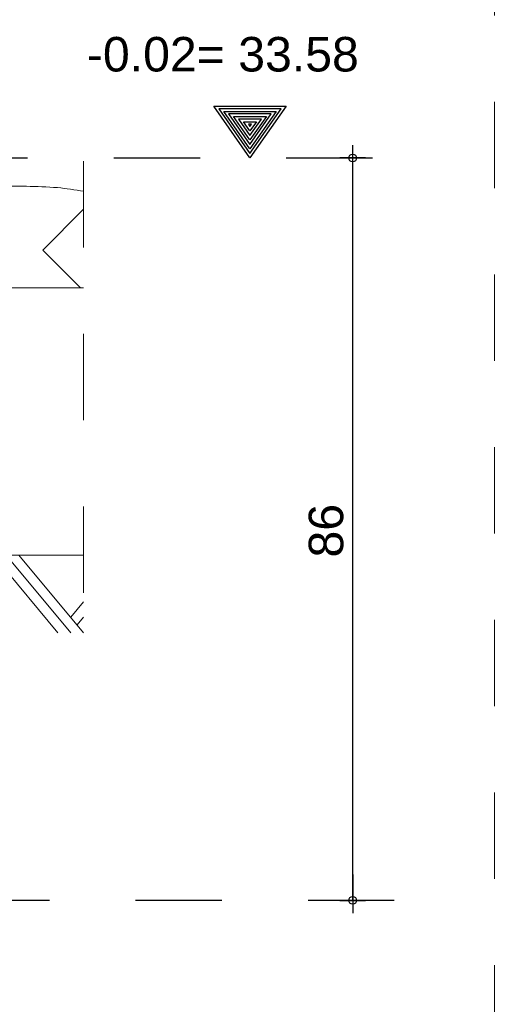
# Model space of a CAD drawing. Header units: metres. Extents: x 1316.5 to 1415.3, y -94.1 to -52.
# Tile 232 of 256: x 1390.234 to 1390.784, y -71.275 to -70.134. Entities that reach past the tile are written whole.
import ezdxf

# ---------------------------------------------------------------- set-up
doc = ezdxf.new("R2010")
doc.units = ezdxf.units.M
doc.header["$PDMODE"] = 65
for name, pattern in [('AUSGEZOGEN', [0]), ('STRICHLINIE2_S3', [0.055, 0.04, -0.015]), ('STRICHLINIE_S4', [0.008, 0.006, -0.002]), ('STRICHPUNKT2_S5', [0.1, 0.07, -0.01, 0.01, -0.01])]:
    doc.linetypes.add(name, pattern=pattern)
for name, color, linetype, lineweight in [('XR$1$Ansicht', 1, 'AUSGEZOGEN', 50), ('XR$1$Legende', 4, 'AUSGEZOGEN', 13), ('XR$1$Maßlinie 1_50', 7, 'AUSGEZOGEN', 25), ('XR$1$Muster', 4, 'AUSGEZOGEN', 13), ('XR$1$Text 1_100', 3, 'AUSGEZOGEN', 18), ('XR$1$Text 1_50', 3, 'AUSGEZOGEN', 18), ('XR$1$Wand', 1, 'AUSGEZOGEN', 50), ('XR$1$Wand Mauerwerk tr_1', 42, 'AUSGEZOGEN', 18)]:
    doc.layers.add(name, color=color, linetype=linetype, lineweight=lineweight)
doc.styles.add('ARIAL', font='arial.ttf')
doc.dimstyles.new('DIMSTYLE_4', dxfattribs={"dimtxt": 0.04, "dimasz": 0.03, "dimexe": 0, "dimexo": 1e-06, "dimgap": 0.02, "dimtad": 2, "dimdec": 1, "dimlfac": 100, "dimrnd": 0.5, "dimzin": 4, "dimdsep": 46, "dimtxsty": 'ARIAL', "dimblk1": 'ALL_ML_KREIS', "dimblk2": 'ALL_ML_KREIS', "dimsah": 1, "dimcen": 0, "dimse1": 1, "dimse2": 1, "dimclrd": 7, "dimclre": 7, "dimclrt": 7, "dimadec": 0, "dimazin": 0, "dimtfac": 1, "dimtdec": 0, "dimtix": 1, "dimtmove": 2, "dimatfit": 3, "dimfxl": 0, "dimtzin": 0, "dimlwd": 0, "dimlwe": 25, "dimarcsym": 0})
pattern_1 = [(315, (0.265165, -6e-17), (0.1325825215, -3e-17), [0.09375, -0.09375]), (45, (0.265165, -6e-17), (3e-17, 0.1325825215), [0.09375, -0.09375])]

# ---------------------------------------------------------------- blocks, each defined once
blk = doc.blocks.new('NSY145')
at = {"color": 0, "linetype": 'ByBlock', "lineweight": -2}
for p, q in [((-0.007, 0.01), (0, 0.01)), ((0, 0), (-0.007, 0.01)), ((0, 0.01), (0.007, 0.01)), ((0.007, 0.01), (0, 0)), ((0.00604, 0.0095), (-0.00604, 0.0095)), ((-0.00604, 0.0095), (0, 0.00087)), ((-0.00508, 0.009), (0, 0.009)), ((0, 0.00174), (-0.00508, 0.009)), ((0.00412, 0.0085), (-0.00412, 0.0085)), ((-0.00412, 0.0085), (0, 0.00261)), ((-0.00317, 0.008), (0, 0.008)), ((0, 0.00348), (-0.00317, 0.008)), ((0, 0.00087), (0.00604, 0.0095)), ((0, 0.009), (0.00508, 0.009)), ((0.00508, 0.009), (0, 0.00174)), ((0, 0.00261), (0.00412, 0.0085)), ((0, 0.008), (0.00317, 0.008)), ((0.00317, 0.008), (0, 0.00348)), ((0.0022, 0.0075), (-0.0022, 0.0075)), ((-0.0022, 0.0075), (0, 0.00436)), ((-0.00126, 0.007), (0, 0.007)), ((0, 0.00522), (-0.00126, 0.007)), ((0.00028, 0.0065), (-0.00028, 0.0065)), ((-0.00028, 0.0065), (0, 0.0061)), ((0, 0.00436), (0.0022, 0.0075)), ((0, 0.007), (0.00126, 0.007)), ((0.00126, 0.007), (0, 0.00522)), ((0, 0.0061), (0.00028, 0.0065))]:
    blk.add_line(p, q, dxfattribs=at)
blk = doc.blocks.new('MUSTERELEMENT_9')
at = {"layer": 'XR$1$Wand', "color": 52, "linetype": 'AUSGEZOGEN', "lineweight": 13, "transparency": 33554687}
for p, q in [((1389.6027, -70.7545), (1389.5773, -70.785)), ((1389.6777, -70.8445), (1389.6027, -70.7545)), ((1389.6927, -70.8445), (1389.6177, -70.7545)), ((1389.7077, -70.8445), (1389.6327, -70.7545)), ((1389.7527, -70.7545), (1389.7077, -70.8085)), ((1389.8277, -70.8445), (1389.7527, -70.7545)), ((1389.8427, -70.8445), (1389.7677, -70.7545)), ((1389.8577, -70.8445), (1389.7827, -70.7545)), ((1389.9027, -70.7545), (1389.8577, -70.8085)), ((1389.9777, -70.8445), (1389.9027, -70.7545)), ((1389.9927, -70.8445), (1389.9177, -70.7545)), ((1390.0077, -70.8445), (1389.9327, -70.7545)), ((1390.0527, -70.7545), (1390.0077, -70.8085)), ((1390.1277, -70.8445), (1390.0527, -70.7545)), ((1390.1427, -70.8445), (1390.0677, -70.7545)), ((1390.1577, -70.8445), (1390.0827, -70.7545)), ((1390.2027, -70.7545), (1390.1577, -70.8085)), ((1390.2777, -70.8445), (1390.2027, -70.7545)), ((1390.2927, -70.8445), (1390.2177, -70.7545)), ((1390.3077, -70.8445), (1390.2327, -70.7545)), ((1389.6102, -70.7635), (1389.5773, -70.803)), ((1389.6177, -70.7725), (1389.5773, -70.821)), ((1389.7602, -70.7635), (1389.7077, -70.8265)), ((1389.7677, -70.7725), (1389.7077, -70.8445)), ((1389.9102, -70.7635), (1389.8577, -70.8265)), ((1389.9177, -70.7725), (1389.8577, -70.8445)), ((1390.0602, -70.7635), (1390.0077, -70.8265)), ((1390.0677, -70.7725), (1390.0077, -70.8445)), ((1390.2102, -70.7635), (1390.1577, -70.8265)), ((1390.2177, -70.7725), (1390.1577, -70.8445)), ((1389.7077, -70.8085), (1389.6927, -70.8265)), ((1389.8577, -70.8085), (1389.8427, -70.8265)), ((1390.0077, -70.8085), (1389.9927, -70.8265)), ((1390.1577, -70.8085), (1390.1427, -70.8265)), ((1390.3077, -70.8085), (1390.2927, -70.8265)), ((1389.7077, -70.8265), (1389.7002, -70.8355)), ((1389.8577, -70.8265), (1389.8502, -70.8355)), ((1390.0077, -70.8265), (1390.0002, -70.8355)), ((1390.1577, -70.8265), (1390.1502, -70.8355)), ((1390.3077, -70.8265), (1390.3002, -70.8355))]:
    blk.add_line(p, q, dxfattribs=at)
blk = doc.blocks.new('ALL_ML_KREIS')
at = {"color": 0, "linetype": 'ByBlock', "lineweight": -2}
for p, q in [((0, -0.5), (0, 0.5)), ((-1, 0), (0.5, 0))]:
    blk.add_line(p, q, dxfattribs=at)
blk.add_circle((0, 0), 0.15, dxfattribs=at)
blk = doc.blocks.new('*D49')
at = {"layer": 'DEFPOINTS', "color": 7, "linetype": 'AUSGEZOGEN', "lineweight": 25, "transparency": 33554687}
for p in [(1390.1277, -70.2945), (1389.5627, -71.1545), (1390.6197, -71.1545)]:
    blk.add_point(p, dxfattribs=at)
at = {"layer": 'XR$1$Maßlinie 1_50', "color": 7, "linetype": 'AUSGEZOGEN', "lineweight": -2, "transparency": 33554687}
blk.add_line((1390.6197, -71.1545), (1390.6197, -70.2945), dxfattribs=at)
at = {"layer": 'XR$1$Maßlinie 1_50', "color": 7, "linetype": 'AUSGEZOGEN', "lineweight": 25, "transparency": 33554687, "xscale": 0.03, "yscale": 0.03, "zscale": 0.03}
for p, rotation in [((1390.6197, -70.2945), 90), ((1390.6197, -71.1545), 270)]:
    blk.add_blockref('ALL_ML_KREIS', p, dxfattribs=dict(at, rotation=rotation))
at = {"layer": 'XR$1$Maßlinie 1_50', "color": 7, "linetype": 'AUSGEZOGEN', "lineweight": 25, "transparency": 33554687, "insert": (1390.589, -70.7263), "char_height": 0.04, "width": 0.16, "attachment_point": 5, "rotation": 90, "style": 'ARIAL'}
blk.add_mtext('\\A1;{\\A1;{86\\H0.026400;\\S^ ;}}', dxfattribs=at)

msp = doc.modelspace()

# ---------------------------------------------------------------- hatches: boundary and pattern name
at = {"layer": 'XR$1$Muster', "linetype": 'AUSGEZOGEN', "lineweight": 13, "transparency": 33554687}
h = msp.add_hatch(dxfattribs=at)
h.set_pattern_fill('MUSTER', scale=0.09375, angle=315, style=0, pattern_type=2)
h.set_pattern_definition(pattern_1)
h.paths.add_polyline_path([(1390.3086, -70.3332), (1390.2985, -70.3315), (1390.2896, -70.3302), (1390.2815, -70.3293), (1390.2737, -70.3285), (1390.2645, -70.328), (1390.2502, -70.3274), (1390.2134, -70.3267), (1390.2039, -70.3261), (1390.1949, -70.3253), (1390.1849, -70.3243), (1390.1735, -70.3227), (1390.1592, -70.3206), (1390.1326, -70.3162), (1390.1157, -70.3136), (1390.1033, -70.3118), (1390.0918, -70.3105), (1390.0846, -70.3092), (1390.0914, -70.3082), (1390.0768, -70.3072), (1390.0601, -70.3064), (1390.0393, -70.3057), (1390.002, -70.3047), (1389.9869, -70.3042), (1389.9764, -70.3036), (1389.9675, -70.3029), (1389.9596, -70.3021), (1389.9524, -70.3012), (1389.9457, -70.3001), (1389.9427, -70.2995), (1389.9427, -70.325), (1389.9427, -70.4446), (1390.3067, -70.4449), (1390.3077, -70.4441), (1390.3077, -70.3331), (1390.3127, -70.334)], flags=0)
h = msp.add_hatch(dxfattribs=at)
h.set_pattern_fill('MUSTER', scale=0.09375, angle=315, style=0, pattern_type=2)
h.set_pattern_definition(pattern_1)
h.paths.add_polyline_path([(1390.3249, -70.3364), (1390.3207, -70.3355), (1390.3136, -70.3342)], flags=0)
h = msp.add_hatch(dxfattribs=at)
h.set_pattern_fill('MUSTER', scale=0.15, angle=315, style=0, pattern_type=2)
h.set_pattern_definition([(315, (0.42426, -9e-17), (0.212132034, -5e-17), [0.15, -0.15]), (45, (0.42426, -9e-17), (5e-17, 0.212132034), [0.15, -0.15])])
h.paths.add_polyline_path([(1389.3247, -70.847), (1389.3247, -70.8754), (1389.4618, -70.8754), (1389.4713, -70.8659), (1389.4727, -70.8671), (1389.4727, -70.8645), (1389.5827, -70.7545), (1390.3077, -70.7545), (1390.3077, -70.444), (1390.3067, -70.4449), (1389.9427, -70.4446), (1389.9427, -70.4548), (1390.016, -70.5038), (1390.0717, -70.6445), (1389.7707, -70.6445), (1389.7774, -70.5183), (1389.8927, -70.4545), (1389.8927, -70.4449), (1389.485, -70.4449), (1389.485, -70.6866)], flags=0)

# ---------------------------------------------------------------- linework, layer by layer
at = {"layer": 'XR$1$Ansicht', "color": 7, "linetype": 'AUSGEZOGEN', "lineweight": 13, "transparency": 33554687}
msp.add_line((1389.9427, -70.4449), (1390.3077, -70.4449), dxfattribs=at)
at = {"layer": 'XR$1$Ansicht', "color": 7, "linetype": 'AUSGEZOGEN', "lineweight": 13, "transparency": 33554687, "start_tangent": (-0.99665, 0.178291), "end_tangent": (-1.004401, 0.192164)}
msp.add_spline([(1390.3077, -70.3331), (1390.2774, -70.3289), (1390.2052, -70.3262), (1390.1031, -70.3118), (1390.0066, -70.3048), (1389.9427, -70.2995)], degree=3, dxfattribs=at)
at = {"layer": 'XR$1$Legende', "color": 4, "linetype": 'STRICHLINIE2_S3', "lineweight": 13, "transparency": 33554687}
msp.add_line((1390.3077, -70.7545), (1389.5773, -70.7545), dxfattribs=at)
at = {"layer": 'XR$1$Text 1_50', "color": 4, "linetype": 'STRICHPUNKT2_S5', "lineweight": 13, "transparency": 33554687}
msp.add_line((1390.3077, -70.7982), (1390.3077, -70.2643), dxfattribs=at)
at = {"layer": 'XR$1$Text 1_50', "color": 3, "linetype": 'STRICHPUNKT2_S5', "lineweight": 25, "transparency": 33554687}
for p, q in [((1389.9427, -70.2945), (1390.6629, -70.2945)), ((1390.668, -71.1545), (1389.4097, -71.1545))]:
    msp.add_line(p, q, dxfattribs=at)
at = {"layer": 'XR$1$Wand Mauerwerk tr_1', "color": 7, "linetype": 'STRICHLINIE_S4', "lineweight": 18, "transparency": 33554687}
msp.add_lwpolyline([(1387.1014, -69.0296), (1390.784, -69.0296), (1390.784, -71.8879), (1387.1014, -71.8879), (1387.1014, -69.0296)], close=True, dxfattribs=at)

# ---------------------------------------------------------------- block references
at = {"layer": 'XR$1$Wand', "color": 1, "linetype": 'AUSGEZOGEN', "lineweight": 25, "transparency": 33554687, "xscale": 5.999999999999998, "yscale": 5.999999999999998, "zscale": 5.999999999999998}
msp.add_blockref('NSY145', (1390.5006, -70.2945), dxfattribs=at)
at = {"layer": 'XR$1$Wand', "color": 52, "linetype": 'AUSGEZOGEN', "lineweight": 13, "transparency": 33554687}
msp.add_blockref('MUSTERELEMENT_9', (0, 0), dxfattribs=at)

# ---------------------------------------------------------------- texts
at = {"layer": 'XR$1$Text 1_100', "color": 3, "linetype": 'AUSGEZOGEN', "lineweight": 25, "transparency": 33554687, "insert": (1390.3115, -70.1949), "char_height": 0.04, "width": 0.336732, "attachment_point": 7, "style": 'ARIAL'}
msp.add_mtext('\\W1.00;-0.02= 33.58', dxfattribs=at)

# ---------------------------------------------------------------- dimensions: what is measured, and where the dimension line sits
at = {"layer": 'XR$1$Maßlinie 1_50', "color": 7, "linetype": 'AUSGEZOGEN', "lineweight": 25, "transparency": 33554687}
dim = msp.add_linear_dim(base=(1390.6197, -70.2945), p1=(1389.5627, -71.1545), p2=(1390.1277, -70.2945), angle=90, dimstyle='DIMSTYLE_4', override={"dimpost": '<>', "dimclrd": 7, "dimclre": 7, "dimclrt": 7, "dimlwd": 0, "dimlwe": 25}, dxfattribs=at)
dim.commit()
dim.dimension.update_dxf_attribs({"geometry": '*D49', "text_midpoint": (1390.589, -70.7263), "dimtype": 160})

doc.saveas('drawing.dxf')
